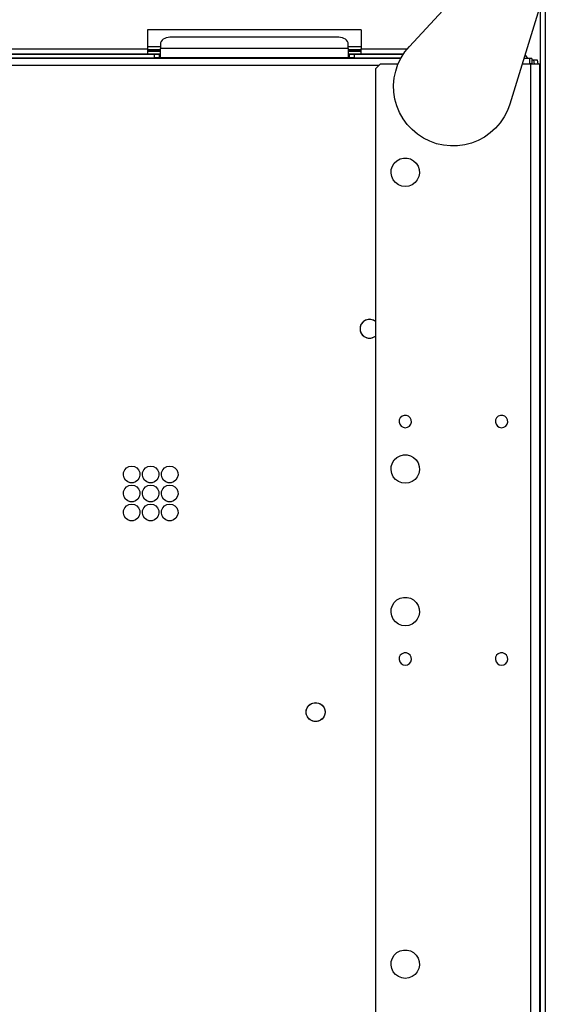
# Model space of a CAD drawing. Header units: millimetres. Extents: x 0 to 39025, y -31299 to 8400.
# Tile 88 of 256: x 15114 to 15335, y -27288 to -26873. Entities that reach past the tile are written whole.
import ezdxf

# ---------------------------------------------------------------- set-up
doc = ezdxf.new("R2010")
doc.units = ezdxf.units.MM

# ---------------------------------------------------------------- blocks, each defined once
blk = doc.blocks.new('Adapt 2 (spodaj)')
at = {"lineweight": 25}
for points in [[(1150, 712.98), (1150, 712.98), (1150, 1.98), (1150, 1.98)], [(1092.82, 658.76), (1092.82, 658.76), (1122.58, 691.01), (1122.58, 691.01)], [(1147.94, 676.45), (1147.94, 676.45), (1135.11, 634.49), (1135.11, 634.49)], [(1147.9, 676.3), (1147.9, 676.3), (1147.9, 83.87), (1147.9, 83.87)], [(1072.6, 665.68), (1072.6, 665.68), (982.6, 665.68), (982.6, 665.68)], [(982.6, 665.68), (982.6, 665.68), (982.6, 657.67), (982.6, 657.67)], [(1072.6, 665.68), (1072.6, 665.68), (1072.6, 657.67), (1072.6, 657.67)], [(988.1, 659.76), (988.1, 659.76), (988.1, 657.85), (988.1, 657.85)], [(1063.1, 662.59), (1063.1, 662.59), (992.1, 662.59), (992.1, 662.59)], [(1067.1, 657.85), (1067.1, 657.85), (1067.1, 659.76), (1067.1, 659.76)], [(827.5, 655.42), (827.5, 655.42), (985.6, 655.42), (985.6, 655.42)], [(869.66, 657.67), (869.66, 657.67), (982.6, 657.67), (982.6, 657.67)], [(869.66, 655.67), (869.66, 655.67), (982.6, 655.67), (982.6, 655.67)], [(982.6, 658.68), (982.6, 658.68), (988.1, 658.68), (988.1, 658.68)], [(982.6, 657.3), (982.6, 657.3), (988.1, 657.3), (988.1, 657.3)], [(988.1, 657.29), (988.1, 657.29), (982.6, 657.29), (982.6, 657.29)], [(982.6, 656.68), (982.6, 656.68), (988.1, 656.68), (988.1, 656.68)], [(982.6, 655.67), (982.6, 655.67), (988.1, 655.67), (988.1, 655.67)], [(985.6, 653.92), (985.6, 653.92), (985.6, 655.42), (985.6, 655.42)], [(985.6, 655.42), (985.6, 655.42), (987.6, 655.42), (987.6, 655.42)], [(987.6, 655.42), (987.6, 655.42), (987.6, 653.92), (987.6, 653.92)], [(988.1, 655.42), (988.1, 655.42), (987.6, 655.42), (987.6, 655.42)], [(1067.1, 657.85), (1067.1, 657.85), (988.1, 657.85), (988.1, 657.85)], [(1067.1, 658.68), (1067.1, 658.68), (1072.6, 658.68), (1072.6, 658.68)], [(1067.1, 657.3), (1067.1, 657.3), (1072.6, 657.3), (1072.6, 657.3)], [(1072.6, 657.29), (1072.6, 657.29), (1067.1, 657.29), (1067.1, 657.29)], [(1067.1, 656.68), (1067.1, 656.68), (1072.6, 656.68), (1072.6, 656.68)], [(1067.1, 655.67), (1067.1, 655.67), (1072.6, 655.67), (1072.6, 655.67)], [(1067.6, 655.42), (1067.6, 655.42), (1067.1, 655.42), (1067.1, 655.42)], [(1067.6, 653.92), (1067.6, 653.92), (1067.6, 655.42), (1067.6, 655.42)], [(1067.6, 655.42), (1067.6, 655.42), (1069.6, 655.42), (1069.6, 655.42)], [(1069.6, 655.42), (1069.6, 655.42), (1069.6, 653.92), (1069.6, 653.92)], [(1069.6, 655.42), (1069.6, 655.42), (1090.24, 655.42), (1090.24, 655.42)], [(1072.6, 657.67), (1072.6, 657.67), (1091.88, 657.67), (1091.88, 657.67)], [(1072.6, 655.67), (1072.6, 655.67), (1090.4, 655.67), (1090.4, 655.67)], [(1089.17, 653.63), (1089.17, 653.63), (60.83, 653.63), (60.83, 653.63)], [(827.5, 653.92), (827.5, 653.92), (985.6, 653.92), (985.6, 653.92)], [(987.6, 653.92), (987.6, 653.92), (985.6, 653.92), (985.6, 653.92)], [(988.1, 653.92), (988.1, 653.92), (987.6, 653.92), (987.6, 653.92)], [(1067.1, 653.92), (1067.1, 653.92), (988.1, 653.92), (988.1, 653.92)], [(1067.6, 653.92), (1067.6, 653.92), (1067.1, 653.92), (1067.1, 653.92)], [(1069.6, 653.92), (1069.6, 653.92), (1067.6, 653.92), (1067.6, 653.92)], [(1069.6, 653.92), (1069.6, 653.92), (1089.33, 653.92), (1089.33, 653.92)], [(1080.6, 651.28), (1080.6, 651.28), (1078.6, 649.28), (1078.6, 649.28)], [(1088.06, 651.28), (1088.06, 651.28), (1080.6, 651.28), (1080.6, 651.28)], [(1143.8, 651.28), (1143.8, 651.28), (1140.24, 651.28), (1140.24, 651.28)], [(1143.3, 653.63), (1143.3, 653.63), (1140.96, 653.63), (1140.96, 653.63)], [(1144.3, 653.63), (1144.3, 653.63), (1143.3, 653.63), (1143.3, 653.63)], [(1143.3, 651.62), (1143.3, 651.62), (1144.3, 651.62), (1144.3, 651.62)], [(1143.8, 651.28), (1143.8, 651.28), (1143.8, 92.72), (1143.8, 92.72)], [(1144.3, 653.63), (1144.3, 653.63), (1144.3, 651.62), (1144.3, 651.62)], [(1144.3, 653.12), (1144.3, 653.12), (1145.16, 653.12), (1145.16, 653.12)], [(1145.4, 651.28), (1145.4, 651.28), (1145.16, 653.12), (1145.16, 653.12)], [(1145.16, 653.12), (1145.16, 653.12), (1146.65, 653.12), (1146.65, 653.12)], [(1146.65, 653.12), (1146.65, 653.12), (1146.88, 651.28), (1146.88, 651.28)], [(1147.6, 651.28), (1147.6, 651.28), (1147.6, 84.99), (1147.6, 84.99)], [(69.85, 650.82), (69.85, 650.82), (1080.15, 650.82), (1080.15, 650.82)], [(1078.6, 649.28), (1078.6, 649.28), (1078.6, 247.28), (1078.6, 247.28)]]:
    blk.add_open_spline(points, degree=3, dxfattribs=at)
for points, knots in [([(992.1, 662.59), (992.1, 662.59), (991.32, 662.53), (991.32, 662.53), (991.32, 662.53), (990.57, 662.37), (990.57, 662.37), (990.57, 662.37), (989.88, 662.11), (989.88, 662.11), (989.88, 662.11), (989.27, 661.76), (989.27, 661.76), (989.27, 661.76), (988.77, 661.33), (988.77, 661.33), (988.77, 661.33), (988.4, 660.84), (988.4, 660.84), (988.4, 660.84), (988.17, 660.31), (988.17, 660.31), (988.17, 660.31), (988.1, 659.76), (988.1, 659.76)], [0, 0, 0, 0, 1, 1, 1, 2, 2, 2, 3, 3, 3, 4, 4, 4, 5, 5, 5, 6, 6, 6, 7, 7, 7, 8, 8, 8, 8]), ([(1067.1, 659.76), (1067.1, 659.76), (1067.02, 660.31), (1067.02, 660.31), (1067.02, 660.31), (1066.79, 660.84), (1066.79, 660.84), (1066.79, 660.84), (1066.42, 661.33), (1066.42, 661.33), (1066.42, 661.33), (1065.93, 661.76), (1065.93, 661.76), (1065.93, 661.76), (1065.32, 662.11), (1065.32, 662.11), (1065.32, 662.11), (1064.63, 662.37), (1064.63, 662.37), (1064.63, 662.37), (1063.88, 662.53), (1063.88, 662.53), (1063.88, 662.53), (1063.1, 662.59), (1063.1, 662.59)], [0, 0, 0, 0, 1, 1, 1, 2, 2, 2, 3, 3, 3, 4, 4, 4, 5, 5, 5, 6, 6, 6, 7, 7, 7, 8, 8, 8, 8]), ([(982.6, 657.67), (982.6, 657.67), (982.6, 657.29), (982.6, 657.29), (982.6, 657.29), (982.6, 656.91), (982.6, 656.91), (982.6, 656.91), (982.6, 656.56), (982.6, 656.56), (982.6, 656.56), (982.6, 656.26), (982.6, 656.26), (982.6, 656.26), (982.6, 656.01), (982.6, 656.01), (982.6, 656.01), (982.6, 655.83), (982.6, 655.83), (982.6, 655.83), (982.6, 655.71), (982.6, 655.71), (982.6, 655.71), (982.6, 655.67), (982.6, 655.67)], [0, 0, 0, 0, 1, 1, 1, 2, 2, 2, 3, 3, 3, 4, 4, 4, 5, 5, 5, 6, 6, 6, 7, 7, 7, 8, 8, 8, 8]), ([(988.1, 653.92), (988.1, 653.92), (988.1, 654.02), (988.1, 654.02), (988.1, 654.02), (988.1, 654.31), (988.1, 654.31), (988.1, 654.31), (988.1, 654.76), (988.1, 654.76), (988.1, 654.76), (988.1, 655.35), (988.1, 655.35), (988.1, 655.35), (988.1, 656), (988.1, 656), (988.1, 656), (988.1, 656.67), (988.1, 656.67), (988.1, 656.67), (988.1, 657.31), (988.1, 657.31), (988.1, 657.31), (988.1, 657.85), (988.1, 657.85)], [0, 0, 0, 0, 1, 1, 1, 2, 2, 2, 3, 3, 3, 4, 4, 4, 5, 5, 5, 6, 6, 6, 7, 7, 7, 8, 8, 8, 8]), ([(1067.1, 657.85), (1067.1, 657.85), (1067.1, 657.31), (1067.1, 657.31), (1067.1, 657.31), (1067.1, 656.67), (1067.1, 656.67), (1067.1, 656.67), (1067.1, 656), (1067.1, 656), (1067.1, 656), (1067.1, 655.35), (1067.1, 655.35), (1067.1, 655.35), (1067.1, 654.76), (1067.1, 654.76), (1067.1, 654.76), (1067.1, 654.31), (1067.1, 654.31), (1067.1, 654.31), (1067.1, 654.02), (1067.1, 654.02), (1067.1, 654.02), (1067.1, 653.92), (1067.1, 653.92)], [0, 0, 0, 0, 1, 1, 1, 2, 2, 2, 3, 3, 3, 4, 4, 4, 5, 5, 5, 6, 6, 6, 7, 7, 7, 8, 8, 8, 8]), ([(1072.6, 655.67), (1072.6, 655.67), (1072.6, 655.71), (1072.6, 655.71), (1072.6, 655.71), (1072.6, 655.83), (1072.6, 655.83), (1072.6, 655.83), (1072.6, 656.01), (1072.6, 656.01), (1072.6, 656.01), (1072.6, 656.26), (1072.6, 656.26), (1072.6, 656.26), (1072.6, 656.56), (1072.6, 656.56), (1072.6, 656.56), (1072.6, 656.91), (1072.6, 656.91), (1072.6, 656.91), (1072.6, 657.29), (1072.6, 657.29), (1072.6, 657.29), (1072.6, 657.67), (1072.6, 657.67)], [0, 0, 0, 0, 1, 1, 1, 2, 2, 2, 3, 3, 3, 4, 4, 4, 5, 5, 5, 6, 6, 6, 7, 7, 7, 8, 8, 8, 8]), ([(1135.11, 634.49), (1135.11, 634.49), (1134.06, 631.69), (1134.06, 631.69), (1134.06, 631.69), (1132.69, 629.03), (1132.69, 629.03), (1132.69, 629.03), (1131.01, 626.56), (1131.01, 626.56), (1131.01, 626.56), (1129.05, 624.3), (1129.05, 624.3), (1129.05, 624.3), (1126.83, 622.29), (1126.83, 622.29), (1126.83, 622.29), (1124.39, 620.57), (1124.39, 620.57), (1124.39, 620.57), (1121.76, 619.15), (1121.76, 619.15), (1121.76, 619.15), (1118.98, 618.05), (1118.98, 618.05), (1118.98, 618.05), (1116.09, 617.29), (1116.09, 617.29), (1116.09, 617.29), (1113.13, 616.88), (1113.13, 616.88), (1113.13, 616.88), (1110.14, 616.83), (1110.14, 616.83), (1110.14, 616.83), (1107.17, 617.13), (1107.17, 617.13), (1107.17, 617.13), (1104.25, 617.79), (1104.25, 617.79), (1104.25, 617.79), (1101.43, 618.79), (1101.43, 618.79), (1101.43, 618.79), (1098.76, 620.12), (1098.76, 620.12), (1098.76, 620.12), (1096.25, 621.76), (1096.25, 621.76), (1096.25, 621.76), (1093.97, 623.69), (1093.97, 623.69), (1093.97, 623.69), (1091.93, 625.88), (1091.93, 625.88), (1091.93, 625.88), (1090.17, 628.29), (1090.17, 628.29), (1090.17, 628.29), (1088.7, 630.9), (1088.7, 630.9), (1088.7, 630.9), (1087.56, 633.66), (1087.56, 633.66), (1087.56, 633.66), (1086.76, 636.54), (1086.76, 636.54), (1086.76, 636.54), (1086.31, 639.5), (1086.31, 639.5), (1086.31, 639.5), (1086.21, 642.48), (1086.21, 642.48), (1086.21, 642.48), (1086.47, 645.46), (1086.47, 645.46), (1086.47, 645.46), (1087.08, 648.39), (1087.08, 648.39), (1087.08, 648.39), (1088.04, 651.22), (1088.04, 651.22), (1088.04, 651.22), (1089.33, 653.92), (1089.33, 653.92), (1089.33, 653.92), (1090.93, 656.44), (1090.93, 656.44), (1090.93, 656.44), (1092.82, 658.76), (1092.82, 658.76)], [0, 0, 0, 0, 1, 1, 1, 2, 2, 2, 3, 3, 3, 4, 4, 4, 5, 5, 5, 6, 6, 6, 7, 7, 7, 8, 8, 8, 9, 9, 9, 10, 10, 10, 11, 11, 11, 12, 12, 12, 13, 13, 13, 14, 14, 14, 15, 15, 15, 16, 16, 16, 17, 17, 17, 18, 18, 18, 19, 19, 19, 20, 20, 20, 21, 21, 21, 22, 22, 22, 23, 23, 23, 24, 24, 24, 25, 25, 25, 26, 26, 26, 27, 27, 27, 28, 28, 28, 29, 29, 29, 30, 30, 30, 30]), ([(1141.41, 655.08), (1141.41, 655.08), (1141.48, 655.04), (1141.48, 655.04), (1141.48, 655.04), (1141.83, 654.75), (1141.83, 654.75), (1141.83, 654.75), (1142.11, 654.4), (1142.11, 654.4), (1142.11, 654.4), (1142.32, 654.01), (1142.32, 654.01), (1142.32, 654.01), (1142.44, 653.63), (1142.44, 653.63)], [0, 0, 0, 0, 1, 1, 1, 2, 2, 2, 3, 3, 3, 4, 4, 4, 5, 5, 5, 5]), ([(1143.3, 653.63), (1143.3, 653.63), (1143.3, 653.57), (1143.3, 653.57), (1143.3, 653.57), (1143.3, 653.41), (1143.3, 653.41), (1143.3, 653.41), (1143.3, 653.15), (1143.3, 653.15), (1143.3, 653.15), (1143.3, 652.81), (1143.3, 652.81), (1143.3, 652.81), (1143.3, 652.38), (1143.3, 652.38), (1143.3, 652.38), (1143.3, 651.9), (1143.3, 651.9), (1143.3, 651.9), (1143.3, 651.37), (1143.3, 651.37), (1143.3, 651.37), (1143.3, 651.28), (1143.3, 651.28)], [0, 0, 0, 0, 1, 1, 1, 2, 2, 2, 3, 3, 3, 4, 4, 4, 5, 5, 5, 6, 6, 6, 7, 7, 7, 8, 8, 8, 8]), ([(1147.6, 651.28), (1147.6, 651.28), (1147.53, 651.28), (1147.53, 651.28), (1147.53, 651.28), (1147.31, 651.28), (1147.31, 651.28), (1147.31, 651.28), (1146.96, 651.28), (1146.96, 651.28), (1146.96, 651.28), (1146.49, 651.28), (1146.49, 651.28), (1146.49, 651.28), (1145.91, 651.28), (1145.91, 651.28), (1145.91, 651.28), (1145.25, 651.28), (1145.25, 651.28), (1145.25, 651.28), (1144.54, 651.28), (1144.54, 651.28), (1144.54, 651.28), (1143.8, 651.28), (1143.8, 651.28)], [0, 0, 0, 0, 1, 1, 1, 2, 2, 2, 3, 3, 3, 4, 4, 4, 5, 5, 5, 6, 6, 6, 7, 7, 7, 8, 8, 8, 8]), ([(1091.1, 599.78), (1091.1, 599.78), (1092.59, 599.96), (1092.59, 599.96), (1092.59, 599.96), (1093.99, 600.52), (1093.99, 600.52), (1093.99, 600.52), (1095.21, 601.4), (1095.21, 601.4), (1095.21, 601.4), (1096.17, 602.56), (1096.17, 602.56), (1096.17, 602.56), (1096.8, 603.92), (1096.8, 603.92), (1096.8, 603.92), (1097.09, 605.4), (1097.09, 605.4), (1097.09, 605.4), (1096.99, 606.9), (1096.99, 606.9), (1096.99, 606.9), (1096.53, 608.33), (1096.53, 608.33), (1096.53, 608.33), (1095.72, 609.6), (1095.72, 609.6), (1095.72, 609.6), (1094.62, 610.63), (1094.62, 610.63), (1094.62, 610.63), (1093.31, 611.36), (1093.31, 611.36), (1093.31, 611.36), (1091.85, 611.73), (1091.85, 611.73), (1091.85, 611.73), (1090.35, 611.73), (1090.35, 611.73), (1090.35, 611.73), (1088.89, 611.36), (1088.89, 611.36), (1088.89, 611.36), (1087.57, 610.63), (1087.57, 610.63), (1087.57, 610.63), (1086.48, 609.6), (1086.48, 609.6), (1086.48, 609.6), (1085.67, 608.33), (1085.67, 608.33), (1085.67, 608.33), (1085.21, 606.9), (1085.21, 606.9), (1085.21, 606.9), (1085.11, 605.4), (1085.11, 605.4), (1085.11, 605.4), (1085.39, 603.92), (1085.39, 603.92), (1085.39, 603.92), (1086.03, 602.56), (1086.03, 602.56), (1086.03, 602.56), (1086.99, 601.4), (1086.99, 601.4), (1086.99, 601.4), (1088.21, 600.52), (1088.21, 600.52), (1088.21, 600.52), (1089.61, 599.96), (1089.61, 599.96), (1089.61, 599.96), (1091.1, 599.78), (1091.1, 599.78)], [0, 0, 0, 0, 1, 1, 1, 2, 2, 2, 3, 3, 3, 4, 4, 4, 5, 5, 5, 6, 6, 6, 7, 7, 7, 8, 8, 8, 9, 9, 9, 10, 10, 10, 11, 11, 11, 12, 12, 12, 13, 13, 13, 14, 14, 14, 15, 15, 15, 16, 16, 16, 17, 17, 17, 18, 18, 18, 19, 19, 19, 20, 20, 20, 21, 21, 21, 22, 22, 22, 23, 23, 23, 24, 24, 24, 25, 25, 25, 25]), ([(1147.6, 600.38), (1147.6, 600.38), (1147.73, 600.38), (1147.73, 600.38), (1147.73, 600.38), (1147.86, 600.38), (1147.86, 600.38), (1147.86, 600.38), (1147.9, 600.38), (1147.9, 600.38)], [0, 0, 0, 0, 1, 1, 1, 2, 2, 2, 3, 3, 3, 3]), ([(1076.05, 543.84), (1076.05, 543.84), (1074.87, 543.66), (1074.87, 543.66), (1074.87, 543.66), (1073.79, 543.15), (1073.79, 543.15), (1073.79, 543.15), (1072.92, 542.33), (1072.92, 542.33), (1072.92, 542.33), (1072.33, 541.3), (1072.33, 541.3), (1072.33, 541.3), (1072.06, 540.14), (1072.06, 540.14), (1072.06, 540.14), (1072.15, 538.95), (1072.15, 538.95), (1072.15, 538.95), (1072.58, 537.84), (1072.58, 537.84), (1072.58, 537.84), (1073.33, 536.91), (1073.33, 536.91), (1073.33, 536.91), (1074.31, 536.24), (1074.31, 536.24), (1074.31, 536.24), (1075.45, 535.89), (1075.45, 535.89), (1075.45, 535.89), (1076.64, 535.89), (1076.64, 535.89), (1076.64, 535.89), (1077.78, 536.24), (1077.78, 536.24), (1077.78, 536.24), (1078.6, 536.76), (1078.6, 536.76)], [0, 0, 0, 0, 1, 1, 1, 2, 2, 2, 3, 3, 3, 4, 4, 4, 5, 5, 5, 6, 6, 6, 7, 7, 7, 8, 8, 8, 9, 9, 9, 10, 10, 10, 11, 11, 11, 12, 12, 12, 13, 13, 13, 13]), ([(1078.6, 542.92), (1078.6, 542.92), (1077.78, 543.44), (1077.78, 543.44), (1077.78, 543.44), (1076.64, 543.8), (1076.64, 543.8), (1076.64, 543.8), (1075.45, 543.8), (1075.45, 543.8), (1075.45, 543.8), (1074.31, 543.44), (1074.31, 543.44), (1074.31, 543.44), (1073.33, 542.77), (1073.33, 542.77), (1073.33, 542.77), (1072.58, 541.84), (1072.58, 541.84), (1072.58, 541.84), (1072.15, 540.73), (1072.15, 540.73), (1072.15, 540.73), (1072.06, 539.54), (1072.06, 539.54), (1072.06, 539.54), (1072.33, 538.38), (1072.33, 538.38), (1072.33, 538.38), (1072.92, 537.35), (1072.92, 537.35), (1072.92, 537.35), (1073.79, 536.53), (1073.79, 536.53), (1073.79, 536.53), (1074.87, 536.02), (1074.87, 536.02), (1074.87, 536.02), (1076.05, 535.84), (1076.05, 535.84)], [0, 0, 0, 0, 1, 1, 1, 2, 2, 2, 3, 3, 3, 4, 4, 4, 5, 5, 5, 6, 6, 6, 7, 7, 7, 8, 8, 8, 9, 9, 9, 10, 10, 10, 11, 11, 11, 12, 12, 12, 13, 13, 13, 13]), ([(1078.6, 542.92), (1078.6, 542.92), (1078.3, 543.15), (1078.3, 543.15), (1078.3, 543.15), (1077.23, 543.66), (1077.23, 543.66), (1077.23, 543.66), (1076.05, 543.84), (1076.05, 543.84)], [0, 0, 0, 0, 1, 1, 1, 2, 2, 2, 3, 3, 3, 3]), ([(1076.05, 535.84), (1076.05, 535.84), (1077.23, 536.02), (1077.23, 536.02), (1077.23, 536.02), (1078.3, 536.53), (1078.3, 536.53), (1078.3, 536.53), (1078.6, 536.76), (1078.6, 536.76)], [0, 0, 0, 0, 1, 1, 1, 2, 2, 2, 3, 3, 3, 3]), ([(1147.9, 520.38), (1147.9, 520.38), (1147.86, 520.38), (1147.86, 520.38), (1147.86, 520.38), (1147.73, 520.38), (1147.73, 520.38), (1147.73, 520.38), (1147.6, 520.38), (1147.6, 520.38)], [0, 0, 0, 0, 1, 1, 1, 2, 2, 2, 3, 3, 3, 3]), ([(1091.1, 498.17), (1091.1, 498.17), (1090.16, 498.35), (1090.16, 498.35), (1090.16, 498.35), (1089.35, 498.85), (1089.35, 498.85), (1089.35, 498.85), (1088.77, 499.62), (1088.77, 499.62), (1088.77, 499.62), (1088.51, 500.53), (1088.51, 500.53), (1088.51, 500.53), (1088.6, 501.49), (1088.6, 501.49), (1088.6, 501.49), (1089.02, 502.34), (1089.02, 502.34), (1089.02, 502.34), (1089.73, 502.99), (1089.73, 502.99), (1089.73, 502.99), (1090.62, 503.33), (1090.62, 503.33), (1090.62, 503.33), (1091.58, 503.33), (1091.58, 503.33), (1091.58, 503.33), (1092.47, 502.99), (1092.47, 502.99), (1092.47, 502.99), (1093.17, 502.34), (1093.17, 502.34), (1093.17, 502.34), (1093.6, 501.49), (1093.6, 501.49), (1093.6, 501.49), (1093.69, 500.53), (1093.69, 500.53), (1093.69, 500.53), (1093.43, 499.62), (1093.43, 499.62), (1093.43, 499.62), (1092.85, 498.85), (1092.85, 498.85), (1092.85, 498.85), (1092.04, 498.35), (1092.04, 498.35), (1092.04, 498.35), (1091.1, 498.17), (1091.1, 498.17)], [0, 0, 0, 0, 1, 1, 1, 2, 2, 2, 3, 3, 3, 4, 4, 4, 5, 5, 5, 6, 6, 6, 7, 7, 7, 8, 8, 8, 9, 9, 9, 10, 10, 10, 11, 11, 11, 12, 12, 12, 13, 13, 13, 14, 14, 14, 15, 15, 15, 16, 16, 16, 17, 17, 17, 17]), ([(1131.6, 498.17), (1131.6, 498.17), (1130.66, 498.35), (1130.66, 498.35), (1130.66, 498.35), (1129.85, 498.85), (1129.85, 498.85), (1129.85, 498.85), (1129.27, 499.62), (1129.27, 499.62), (1129.27, 499.62), (1129.01, 500.53), (1129.01, 500.53), (1129.01, 500.53), (1129.1, 501.49), (1129.1, 501.49), (1129.1, 501.49), (1129.52, 502.34), (1129.52, 502.34), (1129.52, 502.34), (1130.23, 502.99), (1130.23, 502.99), (1130.23, 502.99), (1131.12, 503.33), (1131.12, 503.33), (1131.12, 503.33), (1132.08, 503.33), (1132.08, 503.33), (1132.08, 503.33), (1132.97, 502.99), (1132.97, 502.99), (1132.97, 502.99), (1133.67, 502.34), (1133.67, 502.34), (1133.67, 502.34), (1134.1, 501.49), (1134.1, 501.49), (1134.1, 501.49), (1134.19, 500.53), (1134.19, 500.53), (1134.19, 500.53), (1133.93, 499.62), (1133.93, 499.62), (1133.93, 499.62), (1133.35, 498.85), (1133.35, 498.85), (1133.35, 498.85), (1132.54, 498.35), (1132.54, 498.35), (1132.54, 498.35), (1131.6, 498.17), (1131.6, 498.17)], [0, 0, 0, 0, 1, 1, 1, 2, 2, 2, 3, 3, 3, 4, 4, 4, 5, 5, 5, 6, 6, 6, 7, 7, 7, 8, 8, 8, 9, 9, 9, 10, 10, 10, 11, 11, 11, 12, 12, 12, 13, 13, 13, 14, 14, 14, 15, 15, 15, 16, 16, 16, 17, 17, 17, 17]), ([(1091.1, 474.77), (1091.1, 474.77), (1092.59, 474.96), (1092.59, 474.96), (1092.59, 474.96), (1093.99, 475.52), (1093.99, 475.52), (1093.99, 475.52), (1095.21, 476.4), (1095.21, 476.4), (1095.21, 476.4), (1096.17, 477.56), (1096.17, 477.56), (1096.17, 477.56), (1096.8, 478.92), (1096.8, 478.92), (1096.8, 478.92), (1097.09, 480.4), (1097.09, 480.4), (1097.09, 480.4), (1096.99, 481.9), (1096.99, 481.9), (1096.99, 481.9), (1096.53, 483.33), (1096.53, 483.33), (1096.53, 483.33), (1095.72, 484.6), (1095.72, 484.6), (1095.72, 484.6), (1094.62, 485.63), (1094.62, 485.63), (1094.62, 485.63), (1093.31, 486.36), (1093.31, 486.36), (1093.31, 486.36), (1091.85, 486.73), (1091.85, 486.73), (1091.85, 486.73), (1090.35, 486.73), (1090.35, 486.73), (1090.35, 486.73), (1088.89, 486.36), (1088.89, 486.36), (1088.89, 486.36), (1087.57, 485.63), (1087.57, 485.63), (1087.57, 485.63), (1086.48, 484.6), (1086.48, 484.6), (1086.48, 484.6), (1085.67, 483.33), (1085.67, 483.33), (1085.67, 483.33), (1085.21, 481.9), (1085.21, 481.9), (1085.21, 481.9), (1085.11, 480.4), (1085.11, 480.4), (1085.11, 480.4), (1085.39, 478.92), (1085.39, 478.92), (1085.39, 478.92), (1086.03, 477.56), (1086.03, 477.56), (1086.03, 477.56), (1086.99, 476.4), (1086.99, 476.4), (1086.99, 476.4), (1088.21, 475.52), (1088.21, 475.52), (1088.21, 475.52), (1089.61, 474.96), (1089.61, 474.96), (1089.61, 474.96), (1091.1, 474.77), (1091.1, 474.77)], [0, 0, 0, 0, 1, 1, 1, 2, 2, 2, 3, 3, 3, 4, 4, 4, 5, 5, 5, 6, 6, 6, 7, 7, 7, 8, 8, 8, 9, 9, 9, 10, 10, 10, 11, 11, 11, 12, 12, 12, 13, 13, 13, 14, 14, 14, 15, 15, 15, 16, 16, 16, 17, 17, 17, 18, 18, 18, 19, 19, 19, 20, 20, 20, 21, 21, 21, 22, 22, 22, 23, 23, 23, 24, 24, 24, 25, 25, 25, 25]), ([(976, 481.97), (976, 481.97), (974.86, 481.79), (974.86, 481.79), (974.86, 481.79), (973.85, 481.24), (973.85, 481.24), (973.85, 481.24), (973.07, 480.39), (973.07, 480.39), (973.07, 480.39), (972.61, 479.34), (972.61, 479.34), (972.61, 479.34), (972.51, 478.19), (972.51, 478.19), (972.51, 478.19), (972.79, 477.07), (972.79, 477.07), (972.79, 477.07), (973.42, 476.1), (973.42, 476.1), (973.42, 476.1), (974.33, 475.4), (974.33, 475.4), (974.33, 475.4), (975.42, 475.02), (975.42, 475.02), (975.42, 475.02), (976.57, 475.02), (976.57, 475.02), (976.57, 475.02), (977.66, 475.4), (977.66, 475.4), (977.66, 475.4), (978.58, 476.1), (978.58, 476.1), (978.58, 476.1), (979.2, 477.07), (979.2, 477.07), (979.2, 477.07), (979.49, 478.19), (979.49, 478.19), (979.49, 478.19), (979.39, 479.34), (979.39, 479.34), (979.39, 479.34), (978.93, 480.39), (978.93, 480.39), (978.93, 480.39), (978.15, 481.24), (978.15, 481.24), (978.15, 481.24), (977.14, 481.79), (977.14, 481.79), (977.14, 481.79), (976, 481.97), (976, 481.97)], [0, 0, 0, 0, 1, 1, 1, 2, 2, 2, 3, 3, 3, 4, 4, 4, 5, 5, 5, 6, 6, 6, 7, 7, 7, 8, 8, 8, 9, 9, 9, 10, 10, 10, 11, 11, 11, 12, 12, 12, 13, 13, 13, 14, 14, 14, 15, 15, 15, 16, 16, 16, 17, 17, 17, 18, 18, 18, 19, 19, 19, 19]), ([(984, 481.97), (984, 481.97), (982.86, 481.79), (982.86, 481.79), (982.86, 481.79), (981.85, 481.24), (981.85, 481.24), (981.85, 481.24), (981.07, 480.39), (981.07, 480.39), (981.07, 480.39), (980.61, 479.34), (980.61, 479.34), (980.61, 479.34), (980.51, 478.19), (980.51, 478.19), (980.51, 478.19), (980.79, 477.07), (980.79, 477.07), (980.79, 477.07), (981.42, 476.1), (981.42, 476.1), (981.42, 476.1), (982.33, 475.4), (982.33, 475.4), (982.33, 475.4), (983.42, 475.02), (983.42, 475.02), (983.42, 475.02), (984.58, 475.02), (984.58, 475.02), (984.58, 475.02), (985.67, 475.4), (985.67, 475.4), (985.67, 475.4), (986.57, 476.1), (986.57, 476.1), (986.57, 476.1), (987.2, 477.07), (987.2, 477.07), (987.2, 477.07), (987.49, 478.19), (987.49, 478.19), (987.49, 478.19), (987.39, 479.34), (987.39, 479.34), (987.39, 479.34), (986.93, 480.39), (986.93, 480.39), (986.93, 480.39), (986.15, 481.24), (986.15, 481.24), (986.15, 481.24), (985.14, 481.79), (985.14, 481.79), (985.14, 481.79), (984, 481.97), (984, 481.97)], [0, 0, 0, 0, 1, 1, 1, 2, 2, 2, 3, 3, 3, 4, 4, 4, 5, 5, 5, 6, 6, 6, 7, 7, 7, 8, 8, 8, 9, 9, 9, 10, 10, 10, 11, 11, 11, 12, 12, 12, 13, 13, 13, 14, 14, 14, 15, 15, 15, 16, 16, 16, 17, 17, 17, 18, 18, 18, 19, 19, 19, 19]), ([(992, 481.97), (992, 481.97), (990.86, 481.79), (990.86, 481.79), (990.86, 481.79), (989.85, 481.24), (989.85, 481.24), (989.85, 481.24), (989.07, 480.39), (989.07, 480.39), (989.07, 480.39), (988.6, 479.34), (988.6, 479.34), (988.6, 479.34), (988.51, 478.19), (988.51, 478.19), (988.51, 478.19), (988.8, 477.07), (988.8, 477.07), (988.8, 477.07), (989.42, 476.1), (989.42, 476.1), (989.42, 476.1), (990.33, 475.4), (990.33, 475.4), (990.33, 475.4), (991.42, 475.02), (991.42, 475.02), (991.42, 475.02), (992.57, 475.02), (992.57, 475.02), (992.57, 475.02), (993.66, 475.4), (993.66, 475.4), (993.66, 475.4), (994.57, 476.1), (994.57, 476.1), (994.57, 476.1), (995.2, 477.07), (995.2, 477.07), (995.2, 477.07), (995.49, 478.19), (995.49, 478.19), (995.49, 478.19), (995.39, 479.34), (995.39, 479.34), (995.39, 479.34), (994.93, 480.39), (994.93, 480.39), (994.93, 480.39), (994.15, 481.24), (994.15, 481.24), (994.15, 481.24), (993.13, 481.79), (993.13, 481.79), (993.13, 481.79), (992, 481.97), (992, 481.97)], [0, 0, 0, 0, 1, 1, 1, 2, 2, 2, 3, 3, 3, 4, 4, 4, 5, 5, 5, 6, 6, 6, 7, 7, 7, 8, 8, 8, 9, 9, 9, 10, 10, 10, 11, 11, 11, 12, 12, 12, 13, 13, 13, 14, 14, 14, 15, 15, 15, 16, 16, 16, 17, 17, 17, 18, 18, 18, 19, 19, 19, 19]), ([(976, 473.98), (976, 473.98), (974.86, 473.79), (974.86, 473.79), (974.86, 473.79), (973.85, 473.24), (973.85, 473.24), (973.85, 473.24), (973.07, 472.39), (973.07, 472.39), (973.07, 472.39), (972.61, 471.33), (972.61, 471.33), (972.61, 471.33), (972.51, 470.19), (972.51, 470.19), (972.51, 470.19), (972.79, 469.07), (972.79, 469.07), (972.79, 469.07), (973.42, 468.11), (973.42, 468.11), (973.42, 468.11), (974.33, 467.4), (974.33, 467.4), (974.33, 467.4), (975.42, 467.02), (975.42, 467.02), (975.42, 467.02), (976.57, 467.02), (976.57, 467.02), (976.57, 467.02), (977.66, 467.4), (977.66, 467.4), (977.66, 467.4), (978.58, 468.11), (978.58, 468.11), (978.58, 468.11), (979.2, 469.07), (979.2, 469.07), (979.2, 469.07), (979.49, 470.19), (979.49, 470.19), (979.49, 470.19), (979.39, 471.33), (979.39, 471.33), (979.39, 471.33), (978.93, 472.39), (978.93, 472.39), (978.93, 472.39), (978.15, 473.24), (978.15, 473.24), (978.15, 473.24), (977.14, 473.79), (977.14, 473.79), (977.14, 473.79), (976, 473.98), (976, 473.98)], [0, 0, 0, 0, 1, 1, 1, 2, 2, 2, 3, 3, 3, 4, 4, 4, 5, 5, 5, 6, 6, 6, 7, 7, 7, 8, 8, 8, 9, 9, 9, 10, 10, 10, 11, 11, 11, 12, 12, 12, 13, 13, 13, 14, 14, 14, 15, 15, 15, 16, 16, 16, 17, 17, 17, 18, 18, 18, 19, 19, 19, 19]), ([(984, 473.98), (984, 473.98), (982.86, 473.79), (982.86, 473.79), (982.86, 473.79), (981.85, 473.24), (981.85, 473.24), (981.85, 473.24), (981.07, 472.39), (981.07, 472.39), (981.07, 472.39), (980.61, 471.33), (980.61, 471.33), (980.61, 471.33), (980.51, 470.19), (980.51, 470.19), (980.51, 470.19), (980.79, 469.07), (980.79, 469.07), (980.79, 469.07), (981.42, 468.11), (981.42, 468.11), (981.42, 468.11), (982.33, 467.4), (982.33, 467.4), (982.33, 467.4), (983.42, 467.02), (983.42, 467.02), (983.42, 467.02), (984.58, 467.02), (984.58, 467.02), (984.58, 467.02), (985.67, 467.4), (985.67, 467.4), (985.67, 467.4), (986.57, 468.11), (986.57, 468.11), (986.57, 468.11), (987.2, 469.07), (987.2, 469.07), (987.2, 469.07), (987.49, 470.19), (987.49, 470.19), (987.49, 470.19), (987.39, 471.33), (987.39, 471.33), (987.39, 471.33), (986.93, 472.39), (986.93, 472.39), (986.93, 472.39), (986.15, 473.24), (986.15, 473.24), (986.15, 473.24), (985.14, 473.79), (985.14, 473.79), (985.14, 473.79), (984, 473.98), (984, 473.98)], [0, 0, 0, 0, 1, 1, 1, 2, 2, 2, 3, 3, 3, 4, 4, 4, 5, 5, 5, 6, 6, 6, 7, 7, 7, 8, 8, 8, 9, 9, 9, 10, 10, 10, 11, 11, 11, 12, 12, 12, 13, 13, 13, 14, 14, 14, 15, 15, 15, 16, 16, 16, 17, 17, 17, 18, 18, 18, 19, 19, 19, 19]), ([(992, 473.98), (992, 473.98), (990.86, 473.79), (990.86, 473.79), (990.86, 473.79), (989.85, 473.24), (989.85, 473.24), (989.85, 473.24), (989.07, 472.39), (989.07, 472.39), (989.07, 472.39), (988.6, 471.33), (988.6, 471.33), (988.6, 471.33), (988.51, 470.19), (988.51, 470.19), (988.51, 470.19), (988.8, 469.07), (988.8, 469.07), (988.8, 469.07), (989.42, 468.11), (989.42, 468.11), (989.42, 468.11), (990.33, 467.4), (990.33, 467.4), (990.33, 467.4), (991.42, 467.02), (991.42, 467.02), (991.42, 467.02), (992.57, 467.02), (992.57, 467.02), (992.57, 467.02), (993.66, 467.4), (993.66, 467.4), (993.66, 467.4), (994.57, 468.11), (994.57, 468.11), (994.57, 468.11), (995.2, 469.07), (995.2, 469.07), (995.2, 469.07), (995.49, 470.19), (995.49, 470.19), (995.49, 470.19), (995.39, 471.33), (995.39, 471.33), (995.39, 471.33), (994.93, 472.39), (994.93, 472.39), (994.93, 472.39), (994.15, 473.24), (994.15, 473.24), (994.15, 473.24), (993.13, 473.79), (993.13, 473.79), (993.13, 473.79), (992, 473.98), (992, 473.98)], [0, 0, 0, 0, 1, 1, 1, 2, 2, 2, 3, 3, 3, 4, 4, 4, 5, 5, 5, 6, 6, 6, 7, 7, 7, 8, 8, 8, 9, 9, 9, 10, 10, 10, 11, 11, 11, 12, 12, 12, 13, 13, 13, 14, 14, 14, 15, 15, 15, 16, 16, 16, 17, 17, 17, 18, 18, 18, 19, 19, 19, 19]), ([(976, 465.98), (976, 465.98), (974.86, 465.79), (974.86, 465.79), (974.86, 465.79), (973.85, 465.24), (973.85, 465.24), (973.85, 465.24), (973.07, 464.39), (973.07, 464.39), (973.07, 464.39), (972.61, 463.33), (972.61, 463.33), (972.61, 463.33), (972.51, 462.19), (972.51, 462.19), (972.51, 462.19), (972.79, 461.07), (972.79, 461.07), (972.79, 461.07), (973.42, 460.11), (973.42, 460.11), (973.42, 460.11), (974.33, 459.4), (974.33, 459.4), (974.33, 459.4), (975.42, 459.02), (975.42, 459.02), (975.42, 459.02), (976.57, 459.02), (976.57, 459.02), (976.57, 459.02), (977.66, 459.4), (977.66, 459.4), (977.66, 459.4), (978.58, 460.11), (978.58, 460.11), (978.58, 460.11), (979.2, 461.07), (979.2, 461.07), (979.2, 461.07), (979.49, 462.19), (979.49, 462.19), (979.49, 462.19), (979.39, 463.33), (979.39, 463.33), (979.39, 463.33), (978.93, 464.39), (978.93, 464.39), (978.93, 464.39), (978.15, 465.24), (978.15, 465.24), (978.15, 465.24), (977.14, 465.79), (977.14, 465.79), (977.14, 465.79), (976, 465.98), (976, 465.98)], [0, 0, 0, 0, 1, 1, 1, 2, 2, 2, 3, 3, 3, 4, 4, 4, 5, 5, 5, 6, 6, 6, 7, 7, 7, 8, 8, 8, 9, 9, 9, 10, 10, 10, 11, 11, 11, 12, 12, 12, 13, 13, 13, 14, 14, 14, 15, 15, 15, 16, 16, 16, 17, 17, 17, 18, 18, 18, 19, 19, 19, 19]), ([(984, 465.98), (984, 465.98), (982.86, 465.79), (982.86, 465.79), (982.86, 465.79), (981.85, 465.24), (981.85, 465.24), (981.85, 465.24), (981.07, 464.39), (981.07, 464.39), (981.07, 464.39), (980.61, 463.33), (980.61, 463.33), (980.61, 463.33), (980.51, 462.19), (980.51, 462.19), (980.51, 462.19), (980.79, 461.07), (980.79, 461.07), (980.79, 461.07), (981.42, 460.11), (981.42, 460.11), (981.42, 460.11), (982.33, 459.4), (982.33, 459.4), (982.33, 459.4), (983.42, 459.02), (983.42, 459.02), (983.42, 459.02), (984.58, 459.02), (984.58, 459.02), (984.58, 459.02), (985.67, 459.4), (985.67, 459.4), (985.67, 459.4), (986.57, 460.11), (986.57, 460.11), (986.57, 460.11), (987.2, 461.07), (987.2, 461.07), (987.2, 461.07), (987.49, 462.19), (987.49, 462.19), (987.49, 462.19), (987.39, 463.33), (987.39, 463.33), (987.39, 463.33), (986.93, 464.39), (986.93, 464.39), (986.93, 464.39), (986.15, 465.24), (986.15, 465.24), (986.15, 465.24), (985.14, 465.79), (985.14, 465.79), (985.14, 465.79), (984, 465.98), (984, 465.98)], [0, 0, 0, 0, 1, 1, 1, 2, 2, 2, 3, 3, 3, 4, 4, 4, 5, 5, 5, 6, 6, 6, 7, 7, 7, 8, 8, 8, 9, 9, 9, 10, 10, 10, 11, 11, 11, 12, 12, 12, 13, 13, 13, 14, 14, 14, 15, 15, 15, 16, 16, 16, 17, 17, 17, 18, 18, 18, 19, 19, 19, 19]), ([(992, 465.98), (992, 465.98), (990.86, 465.79), (990.86, 465.79), (990.86, 465.79), (989.85, 465.24), (989.85, 465.24), (989.85, 465.24), (989.07, 464.39), (989.07, 464.39), (989.07, 464.39), (988.6, 463.33), (988.6, 463.33), (988.6, 463.33), (988.51, 462.19), (988.51, 462.19), (988.51, 462.19), (988.8, 461.07), (988.8, 461.07), (988.8, 461.07), (989.42, 460.11), (989.42, 460.11), (989.42, 460.11), (990.33, 459.4), (990.33, 459.4), (990.33, 459.4), (991.42, 459.02), (991.42, 459.02), (991.42, 459.02), (992.57, 459.02), (992.57, 459.02), (992.57, 459.02), (993.66, 459.4), (993.66, 459.4), (993.66, 459.4), (994.57, 460.11), (994.57, 460.11), (994.57, 460.11), (995.2, 461.07), (995.2, 461.07), (995.2, 461.07), (995.49, 462.19), (995.49, 462.19), (995.49, 462.19), (995.39, 463.33), (995.39, 463.33), (995.39, 463.33), (994.93, 464.39), (994.93, 464.39), (994.93, 464.39), (994.15, 465.24), (994.15, 465.24), (994.15, 465.24), (993.13, 465.79), (993.13, 465.79), (993.13, 465.79), (992, 465.98), (992, 465.98)], [0, 0, 0, 0, 1, 1, 1, 2, 2, 2, 3, 3, 3, 4, 4, 4, 5, 5, 5, 6, 6, 6, 7, 7, 7, 8, 8, 8, 9, 9, 9, 10, 10, 10, 11, 11, 11, 12, 12, 12, 13, 13, 13, 14, 14, 14, 15, 15, 15, 16, 16, 16, 17, 17, 17, 18, 18, 18, 19, 19, 19, 19]), ([(1091.1, 414.78), (1091.1, 414.78), (1092.59, 414.96), (1092.59, 414.96), (1092.59, 414.96), (1093.99, 415.52), (1093.99, 415.52), (1093.99, 415.52), (1095.21, 416.4), (1095.21, 416.4), (1095.21, 416.4), (1096.17, 417.56), (1096.17, 417.56), (1096.17, 417.56), (1096.8, 418.92), (1096.8, 418.92), (1096.8, 418.92), (1097.09, 420.4), (1097.09, 420.4), (1097.09, 420.4), (1096.99, 421.9), (1096.99, 421.9), (1096.99, 421.9), (1096.53, 423.33), (1096.53, 423.33), (1096.53, 423.33), (1095.72, 424.6), (1095.72, 424.6), (1095.72, 424.6), (1094.62, 425.63), (1094.62, 425.63), (1094.62, 425.63), (1093.31, 426.36), (1093.31, 426.36), (1093.31, 426.36), (1091.85, 426.73), (1091.85, 426.73), (1091.85, 426.73), (1090.35, 426.73), (1090.35, 426.73), (1090.35, 426.73), (1088.89, 426.36), (1088.89, 426.36), (1088.89, 426.36), (1087.57, 425.63), (1087.57, 425.63), (1087.57, 425.63), (1086.48, 424.6), (1086.48, 424.6), (1086.48, 424.6), (1085.67, 423.33), (1085.67, 423.33), (1085.67, 423.33), (1085.21, 421.9), (1085.21, 421.9), (1085.21, 421.9), (1085.11, 420.4), (1085.11, 420.4), (1085.11, 420.4), (1085.39, 418.92), (1085.39, 418.92), (1085.39, 418.92), (1086.03, 417.56), (1086.03, 417.56), (1086.03, 417.56), (1086.99, 416.4), (1086.99, 416.4), (1086.99, 416.4), (1088.21, 415.52), (1088.21, 415.52), (1088.21, 415.52), (1089.61, 414.96), (1089.61, 414.96), (1089.61, 414.96), (1091.1, 414.78), (1091.1, 414.78)], [0, 0, 0, 0, 1, 1, 1, 2, 2, 2, 3, 3, 3, 4, 4, 4, 5, 5, 5, 6, 6, 6, 7, 7, 7, 8, 8, 8, 9, 9, 9, 10, 10, 10, 11, 11, 11, 12, 12, 12, 13, 13, 13, 14, 14, 14, 15, 15, 15, 16, 16, 16, 17, 17, 17, 18, 18, 18, 19, 19, 19, 20, 20, 20, 21, 21, 21, 22, 22, 22, 23, 23, 23, 24, 24, 24, 25, 25, 25, 25]), ([(1091.1, 398.18), (1091.1, 398.18), (1090.16, 398.35), (1090.16, 398.35), (1090.16, 398.35), (1089.35, 398.85), (1089.35, 398.85), (1089.35, 398.85), (1088.77, 399.62), (1088.77, 399.62), (1088.77, 399.62), (1088.51, 400.54), (1088.51, 400.54), (1088.51, 400.54), (1088.6, 401.49), (1088.6, 401.49), (1088.6, 401.49), (1089.02, 402.34), (1089.02, 402.34), (1089.02, 402.34), (1089.73, 402.99), (1089.73, 402.99), (1089.73, 402.99), (1090.62, 403.33), (1090.62, 403.33), (1090.62, 403.33), (1091.58, 403.33), (1091.58, 403.33), (1091.58, 403.33), (1092.47, 402.99), (1092.47, 402.99), (1092.47, 402.99), (1093.17, 402.34), (1093.17, 402.34), (1093.17, 402.34), (1093.6, 401.49), (1093.6, 401.49), (1093.6, 401.49), (1093.69, 400.54), (1093.69, 400.54), (1093.69, 400.54), (1093.43, 399.62), (1093.43, 399.62), (1093.43, 399.62), (1092.85, 398.85), (1092.85, 398.85), (1092.85, 398.85), (1092.04, 398.35), (1092.04, 398.35), (1092.04, 398.35), (1091.1, 398.18), (1091.1, 398.18)], [0, 0, 0, 0, 1, 1, 1, 2, 2, 2, 3, 3, 3, 4, 4, 4, 5, 5, 5, 6, 6, 6, 7, 7, 7, 8, 8, 8, 9, 9, 9, 10, 10, 10, 11, 11, 11, 12, 12, 12, 13, 13, 13, 14, 14, 14, 15, 15, 15, 16, 16, 16, 17, 17, 17, 17]), ([(1131.6, 398.18), (1131.6, 398.18), (1130.66, 398.35), (1130.66, 398.35), (1130.66, 398.35), (1129.85, 398.85), (1129.85, 398.85), (1129.85, 398.85), (1129.27, 399.62), (1129.27, 399.62), (1129.27, 399.62), (1129.01, 400.54), (1129.01, 400.54), (1129.01, 400.54), (1129.1, 401.49), (1129.1, 401.49), (1129.1, 401.49), (1129.52, 402.34), (1129.52, 402.34), (1129.52, 402.34), (1130.23, 402.99), (1130.23, 402.99), (1130.23, 402.99), (1131.12, 403.33), (1131.12, 403.33), (1131.12, 403.33), (1132.08, 403.33), (1132.08, 403.33), (1132.08, 403.33), (1132.97, 402.99), (1132.97, 402.99), (1132.97, 402.99), (1133.67, 402.34), (1133.67, 402.34), (1133.67, 402.34), (1134.1, 401.49), (1134.1, 401.49), (1134.1, 401.49), (1134.19, 400.54), (1134.19, 400.54), (1134.19, 400.54), (1133.93, 399.62), (1133.93, 399.62), (1133.93, 399.62), (1133.35, 398.85), (1133.35, 398.85), (1133.35, 398.85), (1132.54, 398.35), (1132.54, 398.35), (1132.54, 398.35), (1131.6, 398.18), (1131.6, 398.18)], [0, 0, 0, 0, 1, 1, 1, 2, 2, 2, 3, 3, 3, 4, 4, 4, 5, 5, 5, 6, 6, 6, 7, 7, 7, 8, 8, 8, 9, 9, 9, 10, 10, 10, 11, 11, 11, 12, 12, 12, 13, 13, 13, 14, 14, 14, 15, 15, 15, 16, 16, 16, 17, 17, 17, 17]), ([(1147.6, 397.48), (1147.6, 397.48), (1147.73, 397.48), (1147.73, 397.48), (1147.73, 397.48), (1147.86, 397.48), (1147.86, 397.48), (1147.86, 397.48), (1147.9, 397.48), (1147.9, 397.48)], [0, 0, 0, 0, 1, 1, 1, 2, 2, 2, 3, 3, 3, 3]), ([(1053.36, 382.43), (1053.36, 382.43), (1052.19, 382.25), (1052.19, 382.25), (1052.19, 382.25), (1051.11, 381.73), (1051.11, 381.73), (1051.11, 381.73), (1050.23, 380.92), (1050.23, 380.92), (1050.23, 380.92), (1049.64, 379.89), (1049.64, 379.89), (1049.64, 379.89), (1049.37, 378.72), (1049.37, 378.72), (1049.37, 378.72), (1049.46, 377.53), (1049.46, 377.53), (1049.46, 377.53), (1049.9, 376.43), (1049.9, 376.43), (1049.9, 376.43), (1050.64, 375.5), (1050.64, 375.5), (1050.64, 375.5), (1051.63, 374.82), (1051.63, 374.82), (1051.63, 374.82), (1052.77, 374.47), (1052.77, 374.47), (1052.77, 374.47), (1053.96, 374.47), (1053.96, 374.47), (1053.96, 374.47), (1055.1, 374.82), (1055.1, 374.82), (1055.1, 374.82), (1056.08, 375.5), (1056.08, 375.5), (1056.08, 375.5), (1056.83, 376.43), (1056.83, 376.43), (1056.83, 376.43), (1057.26, 377.53), (1057.26, 377.53), (1057.26, 377.53), (1057.35, 378.72), (1057.35, 378.72), (1057.35, 378.72), (1057.09, 379.89), (1057.09, 379.89), (1057.09, 379.89), (1056.49, 380.92), (1056.49, 380.92), (1056.49, 380.92), (1055.61, 381.73), (1055.61, 381.73), (1055.61, 381.73), (1054.54, 382.25), (1054.54, 382.25), (1054.54, 382.25), (1053.36, 382.43), (1053.36, 382.43)], [0, 0, 0, 0, 1, 1, 1, 2, 2, 2, 3, 3, 3, 4, 4, 4, 5, 5, 5, 6, 6, 6, 7, 7, 7, 8, 8, 8, 9, 9, 9, 10, 10, 10, 11, 11, 11, 12, 12, 12, 13, 13, 13, 14, 14, 14, 15, 15, 15, 16, 16, 16, 17, 17, 17, 18, 18, 18, 19, 19, 19, 20, 20, 20, 21, 21, 21, 21]), ([(1053.36, 374.43), (1053.36, 374.43), (1054.54, 374.6), (1054.54, 374.6), (1054.54, 374.6), (1055.61, 375.12), (1055.61, 375.12), (1055.61, 375.12), (1056.49, 375.93), (1056.49, 375.93), (1056.49, 375.93), (1057.09, 376.97), (1057.09, 376.97), (1057.09, 376.97), (1057.35, 378.13), (1057.35, 378.13), (1057.35, 378.13), (1057.26, 379.32), (1057.26, 379.32), (1057.26, 379.32), (1056.83, 380.43), (1056.83, 380.43), (1056.83, 380.43), (1056.08, 381.36), (1056.08, 381.36), (1056.08, 381.36), (1055.1, 382.03), (1055.1, 382.03), (1055.1, 382.03), (1053.96, 382.38), (1053.96, 382.38), (1053.96, 382.38), (1052.77, 382.38), (1052.77, 382.38), (1052.77, 382.38), (1051.63, 382.03), (1051.63, 382.03), (1051.63, 382.03), (1050.64, 381.36), (1050.64, 381.36), (1050.64, 381.36), (1049.9, 380.43), (1049.9, 380.43), (1049.9, 380.43), (1049.46, 379.32), (1049.46, 379.32), (1049.46, 379.32), (1049.37, 378.13), (1049.37, 378.13), (1049.37, 378.13), (1049.64, 376.97), (1049.64, 376.97), (1049.64, 376.97), (1050.23, 375.93), (1050.23, 375.93), (1050.23, 375.93), (1051.11, 375.12), (1051.11, 375.12), (1051.11, 375.12), (1052.19, 374.6), (1052.19, 374.6), (1052.19, 374.6), (1053.36, 374.43), (1053.36, 374.43)], [0, 0, 0, 0, 1, 1, 1, 2, 2, 2, 3, 3, 3, 4, 4, 4, 5, 5, 5, 6, 6, 6, 7, 7, 7, 8, 8, 8, 9, 9, 9, 10, 10, 10, 11, 11, 11, 12, 12, 12, 13, 13, 13, 14, 14, 14, 15, 15, 15, 16, 16, 16, 17, 17, 17, 18, 18, 18, 19, 19, 19, 20, 20, 20, 21, 21, 21, 21]), ([(1147.9, 317.47), (1147.9, 317.47), (1147.86, 317.47), (1147.86, 317.47), (1147.86, 317.47), (1147.73, 317.47), (1147.73, 317.47), (1147.73, 317.47), (1147.6, 317.47), (1147.6, 317.47)], [0, 0, 0, 0, 1, 1, 1, 2, 2, 2, 3, 3, 3, 3]), ([(1091.1, 266.28), (1091.1, 266.28), (1092.59, 266.46), (1092.59, 266.46), (1092.59, 266.46), (1093.99, 267.02), (1093.99, 267.02), (1093.99, 267.02), (1095.21, 267.9), (1095.21, 267.9), (1095.21, 267.9), (1096.17, 269.06), (1096.17, 269.06), (1096.17, 269.06), (1096.8, 270.42), (1096.8, 270.42), (1096.8, 270.42), (1097.09, 271.9), (1097.09, 271.9), (1097.09, 271.9), (1096.99, 273.4), (1096.99, 273.4), (1096.99, 273.4), (1096.53, 274.83), (1096.53, 274.83), (1096.53, 274.83), (1095.72, 276.1), (1095.72, 276.1), (1095.72, 276.1), (1094.62, 277.13), (1094.62, 277.13), (1094.62, 277.13), (1093.31, 277.85), (1093.31, 277.85), (1093.31, 277.85), (1091.85, 278.23), (1091.85, 278.23), (1091.85, 278.23), (1090.35, 278.23), (1090.35, 278.23), (1090.35, 278.23), (1088.89, 277.85), (1088.89, 277.85), (1088.89, 277.85), (1087.57, 277.13), (1087.57, 277.13), (1087.57, 277.13), (1086.48, 276.1), (1086.48, 276.1), (1086.48, 276.1), (1085.67, 274.83), (1085.67, 274.83), (1085.67, 274.83), (1085.21, 273.4), (1085.21, 273.4), (1085.21, 273.4), (1085.11, 271.9), (1085.11, 271.9), (1085.11, 271.9), (1085.39, 270.42), (1085.39, 270.42), (1085.39, 270.42), (1086.03, 269.06), (1086.03, 269.06), (1086.03, 269.06), (1086.99, 267.9), (1086.99, 267.9), (1086.99, 267.9), (1088.21, 267.02), (1088.21, 267.02), (1088.21, 267.02), (1089.61, 266.46), (1089.61, 266.46), (1089.61, 266.46), (1091.1, 266.28), (1091.1, 266.28)], [0, 0, 0, 0, 1, 1, 1, 2, 2, 2, 3, 3, 3, 4, 4, 4, 5, 5, 5, 6, 6, 6, 7, 7, 7, 8, 8, 8, 9, 9, 9, 10, 10, 10, 11, 11, 11, 12, 12, 12, 13, 13, 13, 14, 14, 14, 15, 15, 15, 16, 16, 16, 17, 17, 17, 18, 18, 18, 19, 19, 19, 20, 20, 20, 21, 21, 21, 22, 22, 22, 23, 23, 23, 24, 24, 24, 25, 25, 25, 25])]:
    blk.add_open_spline(points, degree=3, knots=knots, dxfattribs=at)

msp = doc.modelspace()

# ---------------------------------------------------------------- block references
at = {"color": 1}
msp.add_blockref('Adapt 2 (spodaj)', (14184.86, -27543), dxfattribs=at)

doc.saveas('drawing.dxf')
